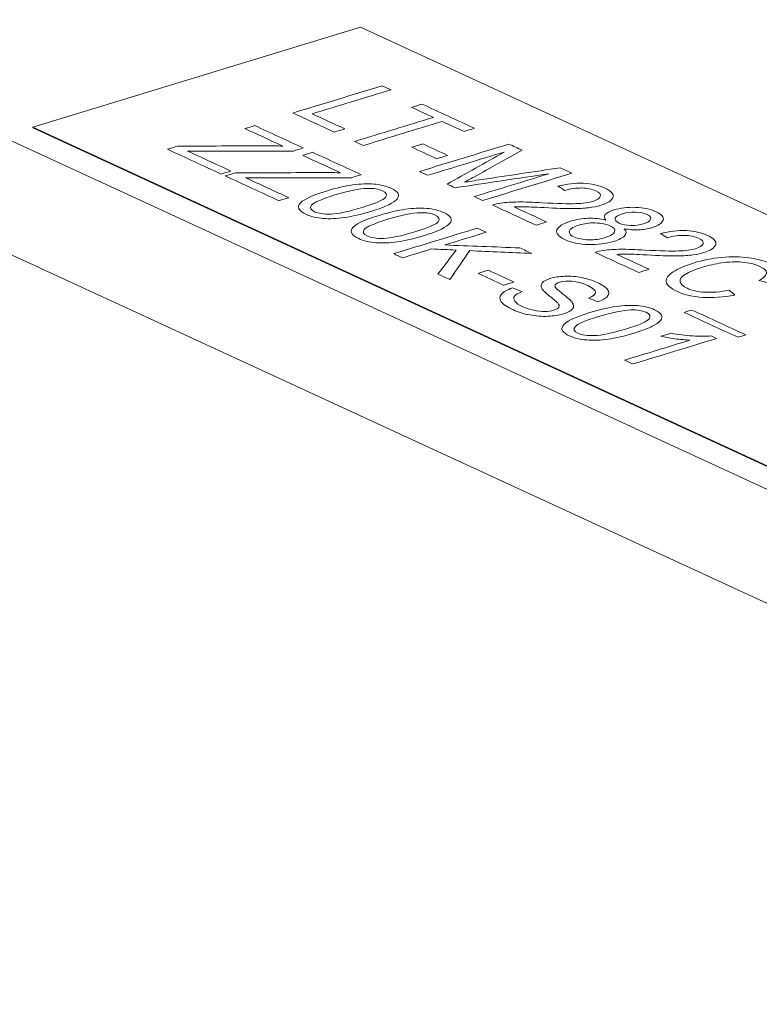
# Model space of a CAD drawing. Header units: inches. Extents: x 511 to 849, y 252 to 484.
# Tile 10 of 235: x 566 to 576, y 317 to 330. Entities that reach past the tile are written whole.
import ezdxf

# ---------------------------------------------------------------- set-up
doc = ezdxf.new("R2010")
doc.units = ezdxf.units.IN
doc.header["$MEASUREMENT"] = 0
doc.layers.add('1', color=7, linetype='Continuous')

# ---------------------------------------------------------------- blocks, each defined once
blk = doc.blocks.new('block 2073')
at = {"layer": '1', "color": 155, "lineweight": 18, "true_color": 0x4c7299}
blk.add_lwpolyline([(594.835, 318.543), (570.849, 329.608)], dxfattribs=at)
blk = doc.blocks.new('block 2091')
at = {"layer": '1', "color": 155, "lineweight": 18, "true_color": 0x4c7299}
blk.add_lwpolyline([(566.583, 328.305), (590.569, 317.24)], dxfattribs=at)
blk = doc.blocks.new('block 2092')
at = {"layer": '1', "color": 155, "lineweight": 18, "true_color": 0x4c7299}
blk.add_lwpolyline([(570.849, 329.608), (566.583, 328.305)], dxfattribs=at)
blk = doc.blocks.new('block 2864')
at = {"layer": '1', "color": 155, "lineweight": 18, "true_color": 0x4c7299}
blk.add_lwpolyline([(566.583, 328.305), (566.583, 328.295)], dxfattribs=at)
blk = doc.blocks.new('block 2926')
at = {"layer": '1', "color": 155, "lineweight": 18, "true_color": 0x4c7299}
blk.add_lwpolyline([(566.583, 328.295), (590.569, 317.231)], dxfattribs=at)
blk = doc.blocks.new('block 3544')
at = {"layer": '1', "color": 18, "lineweight": 13, "true_color": 0x4c0000}
blk.add_lwpolyline([(615.012, 305.658), (543.608, 338.596)], dxfattribs=at)
blk = doc.blocks.new('block 3549')
at = {"layer": '1', "color": 18, "lineweight": 13, "true_color": 0x4c0000}
blk.add_lwpolyline([(615.012, 305.658), (543.608, 338.596)], dxfattribs=at)
blk = doc.blocks.new('block 5626')
at = {"layer": '1', "color": 155, "lineweight": 18, "true_color": 0x4c7299}
blk.add_lwpolyline([(615.012, 305.658), (543.608, 338.596)], dxfattribs=at)
blk = doc.blocks.new('block 5648')
at = {"layer": '1', "color": 155, "lineweight": 18, "true_color": 0x4c7299}
blk.add_lwpolyline([(615.012, 304.175), (543.608, 337.113)], dxfattribs=at)
blk = doc.blocks.new('block 5659')
at = {"layer": '1', "color": 18, "lineweight": 13, "true_color": 0x4c0000}
blk.add_lwpolyline([(615.012, 305.658), (566.538, 328.018), (554.42, 333.609), (548.361, 336.404)], dxfattribs=at)
blk = doc.blocks.new('block 5837')
at = {"layer": '1', "color": 18, "lineweight": 13, "true_color": 0x4c0000}
blk.add_lwpolyline([(615.012, 305.658), (566.538, 328.018), (554.42, 333.609), (548.361, 336.404)], dxfattribs=at)
blk = doc.blocks.new('block 6002')
at = {"layer": '1', "color": 18, "lineweight": 13, "true_color": 0x4c0000}
blk.add_open_spline([(575.484, 325.553), (575.121, 325.442), (574.758, 325.331), (574.394, 325.22), (574.358, 325.237), (574.322, 325.254), (574.286, 325.27), (574.569, 325.357), (574.852, 325.443), (575.135, 325.53), (575.078, 325.533), (575.014, 325.539), (574.941, 325.549), (574.867, 325.56), (574.806, 325.57), (574.757, 325.581), (574.8, 325.594), (574.843, 325.607), (574.886, 325.62), (574.982, 325.603), (575.078, 325.592), (575.173, 325.586), (575.268, 325.58), (575.349, 325.58), (575.414, 325.586), (575.438, 325.575), (575.461, 325.564), (575.484, 325.553)], degree=3, knots=[0, 0, 0, 0, 1, 1, 1, 2, 2, 2, 3, 3, 3, 4, 4, 4, 5, 5, 5, 6, 6, 6, 7, 7, 7, 8, 8, 8, 9, 9, 9, 9], dxfattribs=at)
blk = doc.blocks.new('block 6003')
at = {"layer": '1', "color": 18, "lineweight": 13, "true_color": 0x4c0000}
blk.add_open_spline([(572.711, 326.246), (572.6, 326.298), (572.489, 326.349), (572.378, 326.4), (572.423, 326.414), (572.467, 326.428), (572.512, 326.441), (572.623, 326.39), (572.734, 326.339), (572.845, 326.287), (572.801, 326.274), (572.756, 326.26), (572.711, 326.246)], degree=3, knots=[0, 0, 0, 0, 1, 1, 1, 2, 2, 2, 3, 3, 3, 4, 4, 4, 4], dxfattribs=at)
blk = doc.blocks.new('block 6009')
at = {"layer": '1', "color": 18, "lineweight": 13, "true_color": 0x4c0000}
blk.add_open_spline([(573.48, 325.714), (573.512, 325.769), (573.63, 325.827), (573.834, 325.889), (573.963, 325.928), (574.077, 325.955), (574.176, 325.969), (574.276, 325.983), (574.369, 325.987), (574.453, 325.98), (574.538, 325.974), (574.613, 325.955), (574.677, 325.926), (574.725, 325.904), (574.755, 325.881), (574.767, 325.858), (574.779, 325.834), (574.775, 325.81), (574.754, 325.786), (574.733, 325.761), (574.697, 325.737), (574.647, 325.711), (574.597, 325.685), (574.518, 325.656), (574.411, 325.623), (574.283, 325.584), (574.17, 325.558), (574.07, 325.544), (573.97, 325.53), (573.878, 325.526), (573.793, 325.533), (573.708, 325.539), (573.633, 325.557), (573.568, 325.587), (573.483, 325.626), (573.454, 325.669), (573.48, 325.714)], degree=3, knots=[0, 0, 0, 0, 1, 1, 1, 2, 2, 2, 3, 3, 3, 4, 4, 4, 5, 5, 5, 6, 6, 6, 7, 7, 7, 8, 8, 8, 9, 9, 9, 10, 10, 10, 11, 11, 11, 12, 12, 12, 12], dxfattribs=at)
blk = doc.blocks.new('block 6010')
at = {"layer": '1', "color": 18, "lineweight": 13, "true_color": 0x4c0000}
blk.add_open_spline([(570.937, 327.506), (570.834, 327.504), (570.693, 327.475), (570.515, 327.421), (570.336, 327.366), (570.235, 327.322), (570.21, 327.288), (570.185, 327.255), (570.197, 327.226), (570.247, 327.203), (570.297, 327.18), (570.368, 327.17), (570.461, 327.172), (570.555, 327.175), (570.69, 327.203), (570.868, 327.258), (571.047, 327.312), (571.148, 327.356), (571.173, 327.39), (571.198, 327.424), (571.185, 327.452), (571.135, 327.475), (571.085, 327.498), (571.019, 327.509), (570.937, 327.506)], degree=3, knots=[0, 0, 0, 0, 1, 1, 1, 2, 2, 2, 3, 3, 3, 4, 4, 4, 5, 5, 5, 6, 6, 6, 7, 7, 7, 8, 8, 8, 8], dxfattribs=at)
blk = doc.blocks.new('block 6011')
at = {"layer": '1', "color": 18, "lineweight": 13, "true_color": 0x4c0000}
blk.add_open_spline([(570.049, 327.297), (570.081, 327.351), (570.199, 327.41), (570.403, 327.472), (570.532, 327.511), (570.646, 327.538), (570.745, 327.552), (570.845, 327.566), (570.938, 327.57), (571.022, 327.563), (571.107, 327.556), (571.182, 327.538), (571.246, 327.509), (571.294, 327.487), (571.323, 327.464), (571.336, 327.44), (571.348, 327.417), (571.344, 327.393), (571.323, 327.368), (571.302, 327.344), (571.266, 327.319), (571.216, 327.294), (571.166, 327.268), (571.087, 327.239), (570.98, 327.206), (570.852, 327.167), (570.739, 327.141), (570.639, 327.127), (570.539, 327.112), (570.447, 327.109), (570.362, 327.115), (570.277, 327.122), (570.202, 327.14), (570.137, 327.17), (570.052, 327.209), (570.022, 327.251), (570.049, 327.297)], degree=3, knots=[0, 0, 0, 0, 1, 1, 1, 2, 2, 2, 3, 3, 3, 4, 4, 4, 5, 5, 5, 6, 6, 6, 7, 7, 7, 8, 8, 8, 9, 9, 9, 10, 10, 10, 11, 11, 11, 12, 12, 12, 12], dxfattribs=at)
blk = doc.blocks.new('block 6012')
at = {"layer": '1', "color": 18, "lineweight": 13, "true_color": 0x4c0000}
blk.add_open_spline([(572.682, 326.128), (572.708, 326.16), (572.757, 326.187), (572.828, 326.21), (572.869, 326.194), (572.91, 326.179), (572.951, 326.163), (572.901, 326.144), (572.869, 326.125), (572.853, 326.105), (572.838, 326.086), (572.839, 326.063), (572.858, 326.038), (572.877, 326.013), (572.911, 325.989), (572.961, 325.966), (573.006, 325.945), (573.053, 325.93), (573.104, 325.919), (573.154, 325.908), (573.202, 325.903), (573.247, 325.904), (573.292, 325.905), (573.332, 325.911), (573.365, 325.921), (573.399, 325.931), (573.421, 325.944), (573.43, 325.959), (573.439, 325.975), (573.434, 325.993), (573.415, 326.016), (573.402, 326.03), (573.368, 326.06), (573.31, 326.104), (573.253, 326.149), (573.219, 326.182), (573.208, 326.204), (573.193, 326.232), (573.195, 326.256), (573.214, 326.278), (573.234, 326.3), (573.269, 326.319), (573.318, 326.334), (573.373, 326.351), (573.437, 326.36), (573.51, 326.363), (573.583, 326.366), (573.656, 326.36), (573.729, 326.345), (573.803, 326.33), (573.869, 326.309), (573.929, 326.282), (573.994, 326.252), (574.039, 326.221), (574.063, 326.19), (574.088, 326.159), (574.088, 326.13), (574.064, 326.102), (574.041, 326.074), (573.998, 326.05), (573.937, 326.03), (573.896, 326.046), (573.855, 326.062), (573.814, 326.078), (573.876, 326.102), (573.908, 326.127), (573.908, 326.154), (573.908, 326.181), (573.875, 326.21), (573.807, 326.241), (573.736, 326.274), (573.669, 326.292), (573.605, 326.298), (573.54, 326.303), (573.486, 326.299), (573.441, 326.285), (573.402, 326.273), (573.381, 326.258), (573.379, 326.24), (573.376, 326.222), (573.409, 326.187), (573.478, 326.135), (573.547, 326.083), (573.589, 326.046), (573.604, 326.023), (573.627, 325.991), (573.628, 325.962), (573.608, 325.937), (573.588, 325.912), (573.548, 325.891), (573.49, 325.873), (573.432, 325.855), (573.364, 325.845), (573.286, 325.841), (573.208, 325.838), (573.13, 325.844), (573.051, 325.859), (572.972, 325.873), (572.901, 325.895), (572.838, 325.924), (572.758, 325.961), (572.705, 325.996), (572.68, 326.03), (572.654, 326.064), (572.655, 326.096), (572.682, 326.128)], degree=3, knots=[0, 0, 0, 0, 1, 1, 1, 2, 2, 2, 3, 3, 3, 4, 4, 4, 5, 5, 5, 6, 6, 6, 7, 7, 7, 8, 8, 8, 9, 9, 9, 10, 10, 10, 11, 11, 11, 12, 12, 12, 13, 13, 13, 14, 14, 14, 15, 15, 15, 16, 16, 16, 17, 17, 17, 18, 18, 18, 19, 19, 19, 20, 20, 20, 21, 21, 21, 22, 22, 22, 23, 23, 23, 24, 24, 24, 25, 25, 25, 26, 26, 26, 27, 27, 27, 28, 28, 28, 29, 29, 29, 30, 30, 30, 31, 31, 31, 32, 32, 32, 33, 33, 33, 34, 34, 34, 35, 35, 35, 35], dxfattribs=at)
blk = doc.blocks.new('block 6021')
at = {"layer": '1', "color": 18, "lineweight": 13, "true_color": 0x4c0000}
blk.add_open_spline([(571.397, 326.603), (571.358, 326.621), (571.319, 326.639), (571.28, 326.657), (571.642, 326.767), (572.004, 326.878), (572.366, 326.989), (572.405, 326.971), (572.444, 326.953), (572.483, 326.935), (572.303, 326.88), (572.124, 326.825), (571.944, 326.77), (572.27, 326.757), (572.596, 326.745), (572.922, 326.732), (572.975, 326.708), (573.027, 326.683), (573.08, 326.659), (572.81, 326.671), (572.54, 326.683), (572.269, 326.696), (572.183, 326.57), (572.097, 326.445), (572.011, 326.32), (571.959, 326.344), (571.908, 326.367), (571.856, 326.391), (571.935, 326.495), (572.013, 326.6), (572.091, 326.704), (571.985, 326.709), (571.879, 326.713), (571.773, 326.718), (571.648, 326.68), (571.522, 326.641), (571.397, 326.603)], degree=3, knots=[0, 0, 0, 0, 1, 1, 1, 2, 2, 2, 3, 3, 3, 4, 4, 4, 5, 5, 5, 6, 6, 6, 7, 7, 7, 8, 8, 8, 9, 9, 9, 10, 10, 10, 11, 11, 11, 12, 12, 12, 12], dxfattribs=at)
blk = doc.blocks.new('block 6023')
at = {"layer": '1', "color": 18, "lineweight": 13, "true_color": 0x4c0000}
blk.add_open_spline([(569.786, 327.346), (569.553, 327.454), (569.32, 327.561), (569.087, 327.669), (569.131, 327.682), (569.176, 327.696), (569.22, 327.709), (569.603, 327.71), (569.986, 327.712), (570.369, 327.713), (570.45, 327.713), (570.523, 327.712), (570.589, 327.71), (570.425, 327.786), (570.26, 327.862), (570.096, 327.937), (570.139, 327.951), (570.181, 327.964), (570.224, 327.977), (570.435, 327.879), (570.646, 327.782), (570.857, 327.685), (570.814, 327.672), (570.772, 327.659), (570.729, 327.645), (570.312, 327.645), (569.896, 327.645), (569.479, 327.644), (569.436, 327.645), (569.393, 327.645), (569.349, 327.646), (569.538, 327.559), (569.726, 327.472), (569.914, 327.385), (569.871, 327.372), (569.828, 327.359), (569.786, 327.346)], degree=3, knots=[0, 0, 0, 0, 1, 1, 1, 2, 2, 2, 3, 3, 3, 4, 4, 4, 5, 5, 5, 6, 6, 6, 7, 7, 7, 8, 8, 8, 9, 9, 9, 10, 10, 10, 11, 11, 11, 12, 12, 12, 12], dxfattribs=at)
blk = doc.blocks.new('block 6028')
at = {"layer": '1', "color": 18, "lineweight": 13, "true_color": 0x4c0000}
blk.add_open_spline([(570.736, 326.98), (570.768, 327.035), (570.886, 327.093), (571.09, 327.155), (571.218, 327.194), (571.332, 327.221), (571.432, 327.235), (571.531, 327.249), (571.624, 327.253), (571.709, 327.246), (571.794, 327.24), (571.868, 327.221), (571.933, 327.192), (571.98, 327.17), (572.01, 327.147), (572.022, 327.124), (572.034, 327.1), (572.03, 327.076), (572.009, 327.052), (571.988, 327.027), (571.953, 327.003), (571.903, 326.977), (571.853, 326.951), (571.774, 326.922), (571.666, 326.889), (571.539, 326.85), (571.425, 326.824), (571.326, 326.81), (571.226, 326.796), (571.134, 326.792), (571.049, 326.799), (570.963, 326.805), (570.888, 326.823), (570.824, 326.853), (570.738, 326.892), (570.709, 326.935), (570.736, 326.98)], degree=3, knots=[0, 0, 0, 0, 1, 1, 1, 2, 2, 2, 3, 3, 3, 4, 4, 4, 5, 5, 5, 6, 6, 6, 7, 7, 7, 8, 8, 8, 9, 9, 9, 10, 10, 10, 11, 11, 11, 12, 12, 12, 12], dxfattribs=at)
blk = doc.blocks.new('block 6029')
at = {"layer": '1', "color": 18, "lineweight": 13, "true_color": 0x4c0000}
blk.add_open_spline([(574.369, 325.924), (574.265, 325.921), (574.124, 325.892), (573.946, 325.838), (573.767, 325.783), (573.666, 325.739), (573.641, 325.706), (573.616, 325.672), (573.628, 325.644), (573.678, 325.621), (573.728, 325.598), (573.799, 325.587), (573.893, 325.59), (573.986, 325.592), (574.121, 325.621), (574.299, 325.675), (574.478, 325.729), (574.579, 325.774), (574.604, 325.807), (574.629, 325.841), (574.616, 325.869), (574.566, 325.893), (574.516, 325.916), (574.45, 325.926), (574.369, 325.924)], degree=3, knots=[0, 0, 0, 0, 1, 1, 1, 2, 2, 2, 3, 3, 3, 4, 4, 4, 5, 5, 5, 6, 6, 6, 7, 7, 7, 8, 8, 8, 8], dxfattribs=at)
blk = doc.blocks.new('block 6031')
at = {"layer": '1', "color": 18, "lineweight": 13, "true_color": 0x4c0000}
blk.add_open_spline([(569.032, 327.694), (568.799, 327.802), (568.566, 327.909), (568.333, 328.016), (568.377, 328.03), (568.422, 328.044), (568.466, 328.057), (568.849, 328.058), (569.232, 328.06), (569.614, 328.061), (569.696, 328.061), (569.769, 328.06), (569.835, 328.058), (569.671, 328.134), (569.506, 328.21), (569.342, 328.285), (569.385, 328.298), (569.427, 328.311), (569.47, 328.325), (569.681, 328.227), (569.892, 328.13), (570.103, 328.033), (570.06, 328.019), (570.018, 328.006), (569.975, 327.993), (569.558, 327.993), (569.142, 327.993), (568.725, 327.992), (568.682, 327.993), (568.639, 327.993), (568.595, 327.993), (568.783, 327.907), (568.971, 327.82), (569.16, 327.733), (569.117, 327.72), (569.074, 327.707), (569.032, 327.694)], degree=3, knots=[0, 0, 0, 0, 1, 1, 1, 2, 2, 2, 3, 3, 3, 4, 4, 4, 5, 5, 5, 6, 6, 6, 7, 7, 7, 8, 8, 8, 9, 9, 9, 10, 10, 10, 11, 11, 11, 12, 12, 12, 12], dxfattribs=at)
blk = doc.blocks.new('block 6053')
at = {"layer": '1', "color": 18, "lineweight": 13, "true_color": 0x4c0000}
blk.add_open_spline([(571.624, 327.19), (571.52, 327.187), (571.379, 327.158), (571.201, 327.104), (571.023, 327.049), (570.921, 327.005), (570.896, 326.972), (570.871, 326.938), (570.884, 326.91), (570.933, 326.887), (570.983, 326.864), (571.055, 326.853), (571.148, 326.856), (571.241, 326.858), (571.377, 326.887), (571.555, 326.941), (571.733, 326.995), (571.835, 327.04), (571.86, 327.073), (571.884, 327.107), (571.872, 327.135), (571.821, 327.159), (571.771, 327.182), (571.706, 327.192), (571.624, 327.19)], degree=3, knots=[0, 0, 0, 0, 1, 1, 1, 2, 2, 2, 3, 3, 3, 4, 4, 4, 5, 5, 5, 6, 6, 6, 7, 7, 7, 8, 8, 8, 8], dxfattribs=at)
blk = doc.blocks.new('block 6079')
at = {"layer": '1', "color": 18, "lineweight": 13, "true_color": 0x4c0000}
blk.add_open_spline([(573.814, 327.118), (573.894, 327.12), (573.969, 327.112), (574.04, 327.094), (574.018, 327.121), (574.016, 327.145), (574.035, 327.167), (574.054, 327.189), (574.092, 327.209), (574.148, 327.226), (574.232, 327.251), (574.326, 327.263), (574.429, 327.26), (574.531, 327.257), (574.62, 327.238), (574.695, 327.203), (574.77, 327.169), (574.801, 327.132), (574.788, 327.093), (574.775, 327.054), (574.725, 327.021), (574.641, 326.995), (574.587, 326.979), (574.53, 326.969), (574.469, 326.967), (574.408, 326.964), (574.345, 326.969), (574.281, 326.982), (574.31, 326.951), (574.313, 326.921), (574.289, 326.892), (574.264, 326.864), (574.216, 326.839), (574.144, 326.817), (574.045, 326.786), (573.935, 326.773), (573.816, 326.776), (573.696, 326.779), (573.593, 326.8), (573.508, 326.84), (573.424, 326.879), (573.389, 326.921), (573.405, 326.965), (573.421, 327.01), (573.48, 327.048), (573.582, 327.079), (573.657, 327.102), (573.735, 327.115), (573.814, 327.118)], degree=3, knots=[0, 0, 0, 0, 1, 1, 1, 2, 2, 2, 3, 3, 3, 4, 4, 4, 5, 5, 5, 6, 6, 6, 7, 7, 7, 8, 8, 8, 9, 9, 9, 10, 10, 10, 11, 11, 11, 12, 12, 12, 13, 13, 13, 14, 14, 14, 15, 15, 15, 16, 16, 16, 16], dxfattribs=at)
blk = doc.blocks.new('block 6082')
at = {"layer": '1', "color": 18, "lineweight": 13, "true_color": 0x4c0000}
blk.add_open_spline([(575.76, 325.569), (575.526, 325.676), (575.293, 325.784), (575.06, 325.892), (575.094, 325.902), (575.128, 325.913), (575.163, 325.923), (575.396, 325.816), (575.629, 325.708), (575.863, 325.6), (575.828, 325.59), (575.794, 325.579), (575.76, 325.569)], degree=3, knots=[0, 0, 0, 0, 1, 1, 1, 2, 2, 2, 3, 3, 3, 4, 4, 4, 4], dxfattribs=at)
blk = doc.blocks.new('block 6083')
at = {"layer": '1', "color": 18, "lineweight": 13, "true_color": 0x4c0000}
blk.add_open_spline([(575.336, 326.155), (575.43, 326.15), (575.534, 326.158), (575.647, 326.181), (575.672, 326.16), (575.697, 326.138), (575.722, 326.117), (575.572, 326.089), (575.433, 326.079), (575.304, 326.088), (575.176, 326.096), (575.067, 326.121), (574.977, 326.162), (574.884, 326.205), (574.835, 326.247), (574.828, 326.29), (574.821, 326.332), (574.85, 326.375), (574.917, 326.419), (574.984, 326.462), (575.072, 326.501), (575.183, 326.535), (575.304, 326.572), (575.427, 326.596), (575.551, 326.608), (575.676, 326.62), (575.793, 326.618), (575.903, 326.604), (576.013, 326.589), (576.106, 326.564), (576.182, 326.529), (576.268, 326.489), (576.311, 326.447), (576.31, 326.402), (576.31, 326.356), (576.267, 326.312), (576.183, 326.269), (576.134, 326.282), (576.084, 326.296), (576.035, 326.309), (576.1, 326.344), (576.133, 326.377), (576.133, 326.406), (576.133, 326.435), (576.106, 326.463), (576.048, 326.49), (575.982, 326.52), (575.905, 326.539), (575.818, 326.547), (575.731, 326.554), (575.642, 326.551), (575.552, 326.537), (575.461, 326.523), (575.378, 326.505), (575.301, 326.481), (575.202, 326.451), (575.127, 326.42), (575.074, 326.387), (575.022, 326.355), (575, 326.323), (575.008, 326.291), (575.017, 326.259), (575.047, 326.231), (575.1, 326.207), (575.163, 326.177), (575.242, 326.16), (575.336, 326.155)], degree=3, knots=[0, 0, 0, 0, 1, 1, 1, 2, 2, 2, 3, 3, 3, 4, 4, 4, 5, 5, 5, 6, 6, 6, 7, 7, 7, 8, 8, 8, 9, 9, 9, 10, 10, 10, 11, 11, 11, 12, 12, 12, 13, 13, 13, 14, 14, 14, 15, 15, 15, 16, 16, 16, 17, 17, 17, 18, 18, 18, 19, 19, 19, 20, 20, 20, 21, 21, 21, 22, 22, 22, 22], dxfattribs=at)
blk = doc.blocks.new('block 6084')
at = {"layer": '1', "color": 18, "lineweight": 13, "true_color": 0x4c0000}
blk.add_open_spline([(574.185, 326.648), (574.326, 326.583), (574.466, 326.518), (574.607, 326.453), (574.561, 326.439), (574.515, 326.425), (574.47, 326.412), (574.28, 326.499), (574.09, 326.586), (573.901, 326.674), (573.934, 326.685), (573.972, 326.693), (574.012, 326.698), (574.079, 326.708), (574.154, 326.713), (574.237, 326.714), (574.319, 326.714), (574.424, 326.711), (574.551, 326.704), (574.748, 326.692), (574.894, 326.688), (574.987, 326.692), (575.081, 326.695), (575.154, 326.705), (575.208, 326.721), (575.265, 326.739), (575.298, 326.76), (575.307, 326.786), (575.316, 326.811), (575.296, 326.835), (575.248, 326.858), (575.197, 326.881), (575.136, 326.893), (575.064, 326.895), (574.992, 326.897), (574.919, 326.886), (574.846, 326.864), (574.815, 326.882), (574.784, 326.9), (574.753, 326.919), (574.87, 326.949), (574.981, 326.961), (575.087, 326.957), (575.193, 326.952), (575.287, 326.93), (575.368, 326.893), (575.451, 326.855), (575.485, 326.815), (575.472, 326.774), (575.458, 326.733), (575.405, 326.698), (575.314, 326.67), (575.267, 326.656), (575.214, 326.645), (575.155, 326.638), (575.096, 326.631), (575.025, 326.627), (574.943, 326.627), (574.861, 326.627), (574.738, 326.631), (574.575, 326.64), (574.44, 326.647), (574.35, 326.651), (574.307, 326.651), (574.263, 326.651), (574.222, 326.651), (574.185, 326.648)], degree=3, knots=[0, 0, 0, 0, 1, 1, 1, 2, 2, 2, 3, 3, 3, 4, 4, 4, 5, 5, 5, 6, 6, 6, 7, 7, 7, 8, 8, 8, 9, 9, 9, 10, 10, 10, 11, 11, 11, 12, 12, 12, 13, 13, 13, 14, 14, 14, 15, 15, 15, 16, 16, 16, 17, 17, 17, 18, 18, 18, 19, 19, 19, 20, 20, 20, 21, 21, 21, 22, 22, 22, 22], dxfattribs=at)
blk = doc.blocks.new('block 6085')
at = {"layer": '1', "color": 18, "lineweight": 13, "true_color": 0x4c0000}
blk.add_open_spline([(574.426, 327.197), (574.364, 327.199), (574.309, 327.192), (574.26, 327.177), (574.205, 327.161), (574.174, 327.141), (574.165, 327.118), (574.156, 327.095), (574.173, 327.074), (574.215, 327.055), (574.255, 327.036), (574.306, 327.026), (574.367, 327.025), (574.427, 327.023), (574.483, 327.03), (574.533, 327.045), (574.585, 327.061), (574.616, 327.081), (574.625, 327.104), (574.634, 327.128), (574.618, 327.148), (574.579, 327.167), (574.538, 327.186), (574.487, 327.196), (574.426, 327.197)], degree=3, knots=[0, 0, 0, 0, 1, 1, 1, 2, 2, 2, 3, 3, 3, 4, 4, 4, 5, 5, 5, 6, 6, 6, 7, 7, 7, 8, 8, 8, 8], dxfattribs=at)
blk = doc.blocks.new('block 6086')
at = {"layer": '1', "color": 18, "lineweight": 13, "true_color": 0x4c0000}
blk.add_open_spline([(573.905, 327.057), (573.828, 327.059), (573.756, 327.049), (573.689, 327.029), (573.649, 327.016), (573.616, 327.001), (573.593, 326.983), (573.569, 326.965), (573.56, 326.946), (573.567, 326.926), (573.575, 326.907), (573.595, 326.89), (573.627, 326.875), (573.678, 326.852), (573.741, 326.839), (573.818, 326.837), (573.895, 326.835), (573.967, 326.845), (574.035, 326.866), (574.104, 326.887), (574.144, 326.912), (574.155, 326.941), (574.166, 326.971), (574.146, 326.997), (574.095, 327.021), (574.046, 327.043), (573.982, 327.056), (573.905, 327.057)], degree=3, knots=[0, 0, 0, 0, 1, 1, 1, 2, 2, 2, 3, 3, 3, 4, 4, 4, 5, 5, 5, 6, 6, 6, 7, 7, 7, 8, 8, 8, 9, 9, 9, 9], dxfattribs=at)
blk = doc.blocks.new('block 6087')
at = {"layer": '1', "color": 18, "lineweight": 13, "true_color": 0x4c0000}
blk.add_open_spline([(572.848, 327.265), (572.989, 327.2), (573.13, 327.135), (573.27, 327.07), (573.224, 327.056), (573.179, 327.042), (573.133, 327.028), (572.943, 327.116), (572.754, 327.203), (572.564, 327.29), (572.598, 327.301), (572.635, 327.31), (572.676, 327.315), (572.743, 327.324), (572.817, 327.329), (572.9, 327.33), (572.983, 327.331), (573.088, 327.328), (573.214, 327.32), (573.412, 327.309), (573.557, 327.305), (573.651, 327.308), (573.744, 327.311), (573.818, 327.321), (573.872, 327.338), (573.928, 327.355), (573.961, 327.377), (573.97, 327.402), (573.979, 327.428), (573.959, 327.452), (573.911, 327.474), (573.86, 327.498), (573.799, 327.51), (573.727, 327.512), (573.655, 327.513), (573.583, 327.503), (573.51, 327.481), (573.478, 327.499), (573.447, 327.517), (573.416, 327.535), (573.533, 327.565), (573.645, 327.578), (573.75, 327.573), (573.856, 327.568), (573.95, 327.547), (574.032, 327.509), (574.114, 327.471), (574.149, 327.432), (574.135, 327.39), (574.121, 327.349), (574.068, 327.315), (573.977, 327.287), (573.93, 327.273), (573.877, 327.262), (573.818, 327.255), (573.759, 327.247), (573.689, 327.244), (573.606, 327.244), (573.524, 327.244), (573.402, 327.248), (573.239, 327.256), (573.103, 327.263), (573.014, 327.267), (572.97, 327.268), (572.927, 327.268), (572.886, 327.267), (572.848, 327.265)], degree=3, knots=[0, 0, 0, 0, 1, 1, 1, 2, 2, 2, 3, 3, 3, 4, 4, 4, 5, 5, 5, 6, 6, 6, 7, 7, 7, 8, 8, 8, 9, 9, 9, 10, 10, 10, 11, 11, 11, 12, 12, 12, 13, 13, 13, 14, 14, 14, 15, 15, 15, 16, 16, 16, 17, 17, 17, 18, 18, 18, 19, 19, 19, 20, 20, 20, 21, 21, 21, 22, 22, 22, 22], dxfattribs=at)
blk = doc.blocks.new('block 6088')
at = {"layer": '1', "color": 18, "lineweight": 13, "true_color": 0x4c0000}
blk.add_open_spline([(571.726, 327.677), (571.689, 327.694), (571.653, 327.711), (571.616, 327.728), (572.004, 327.846), (572.392, 327.965), (572.78, 328.083), (572.837, 328.057), (572.894, 328.031), (572.951, 328.004), (572.744, 327.889), (572.537, 327.774), (572.331, 327.659), (572.273, 327.626), (572.229, 327.603), (572.2, 327.587), (572.252, 327.595), (572.329, 327.607), (572.432, 327.623), (572.77, 327.674), (573.109, 327.724), (573.447, 327.775), (573.498, 327.752), (573.55, 327.728), (573.601, 327.705), (573.213, 327.586), (572.825, 327.468), (572.437, 327.349), (572.401, 327.366), (572.364, 327.383), (572.327, 327.4), (572.652, 327.499), (572.977, 327.598), (573.301, 327.697), (572.893, 327.637), (572.485, 327.576), (572.077, 327.515), (572.043, 327.531), (572.009, 327.547), (571.975, 327.562), (572.222, 327.701), (572.469, 327.841), (572.716, 327.98), (572.386, 327.879), (572.056, 327.778), (571.726, 327.677)], degree=3, knots=[0, 0, 0, 0, 1, 1, 1, 2, 2, 2, 3, 3, 3, 4, 4, 4, 5, 5, 5, 6, 6, 6, 7, 7, 7, 8, 8, 8, 9, 9, 9, 10, 10, 10, 11, 11, 11, 12, 12, 12, 13, 13, 13, 14, 14, 14, 15, 15, 15, 15], dxfattribs=at)
blk = doc.blocks.new('block 6089')
at = {"layer": '1', "color": 18, "lineweight": 13, "true_color": 0x4c0000}
blk.add_open_spline([(571.838, 327.893), (571.73, 327.943), (571.622, 327.993), (571.514, 328.043), (571.562, 328.057), (571.61, 328.072), (571.658, 328.087), (571.766, 328.037), (571.874, 327.987), (571.982, 327.937), (571.934, 327.922), (571.886, 327.908), (571.838, 327.893)], degree=3, knots=[0, 0, 0, 0, 1, 1, 1, 2, 2, 2, 3, 3, 3, 4, 4, 4, 4], dxfattribs=at)
blk = doc.blocks.new('block 6090')
at = {"layer": '1', "color": 18, "lineweight": 13, "true_color": 0x4c0000}
blk.add_open_spline([(570.884, 328.065), (570.846, 328.083), (570.808, 328.1), (570.77, 328.118), (571.113, 328.222), (571.455, 328.327), (571.797, 328.431), (571.702, 328.475), (571.608, 328.519), (571.513, 328.562), (571.559, 328.576), (571.605, 328.59), (571.65, 328.604), (571.878, 328.499), (572.105, 328.394), (572.332, 328.29), (572.286, 328.276), (572.241, 328.262), (572.195, 328.248), (572.1, 328.291), (572.005, 328.335), (571.91, 328.379), (571.568, 328.274), (571.226, 328.17), (570.884, 328.065)], degree=3, knots=[0, 0, 0, 0, 1, 1, 1, 2, 2, 2, 3, 3, 3, 4, 4, 4, 5, 5, 5, 6, 6, 6, 7, 7, 7, 8, 8, 8, 8], dxfattribs=at)
blk = doc.blocks.new('block 6091')
at = {"layer": '1', "color": 18, "lineweight": 13, "true_color": 0x4c0000}
blk.add_open_spline([(570.505, 328.24), (570.326, 328.323), (570.147, 328.406), (569.968, 328.488), (570.356, 328.607), (570.743, 328.725), (571.131, 328.844), (571.169, 328.826), (571.207, 328.809), (571.245, 328.791), (570.903, 328.687), (570.561, 328.582), (570.219, 328.478), (570.36, 328.412), (570.501, 328.347), (570.643, 328.282), (570.597, 328.268), (570.551, 328.254), (570.505, 328.24)], degree=3, knots=[0, 0, 0, 0, 1, 1, 1, 2, 2, 2, 3, 3, 3, 4, 4, 4, 5, 5, 5, 6, 6, 6, 6], dxfattribs=at)

msp = doc.modelspace()

# ---------------------------------------------------------------- block references
at = {"layer": '1'}
for name in ['block 5659', 'block 5837', 'block 3544', 'block 3549', 'block 5626', 'block 5648', 'block 2092', 'block 2073', 'block 6091', 'block 6090', 'block 2091', 'block 2864', 'block 2926', 'block 6031', 'block 6089', 'block 6088', 'block 6023', 'block 6011', 'block 6010', 'block 6087', 'block 6028', 'block 6079', 'block 6053', 'block 6085', 'block 6021', 'block 6086', 'block 6084', 'block 6083', 'block 6003', 'block 6012', 'block 6009', 'block 6029', 'block 6082', 'block 6002']:
    msp.add_blockref(name, (0, 0), dxfattribs=at)

doc.saveas('drawing.dxf')
